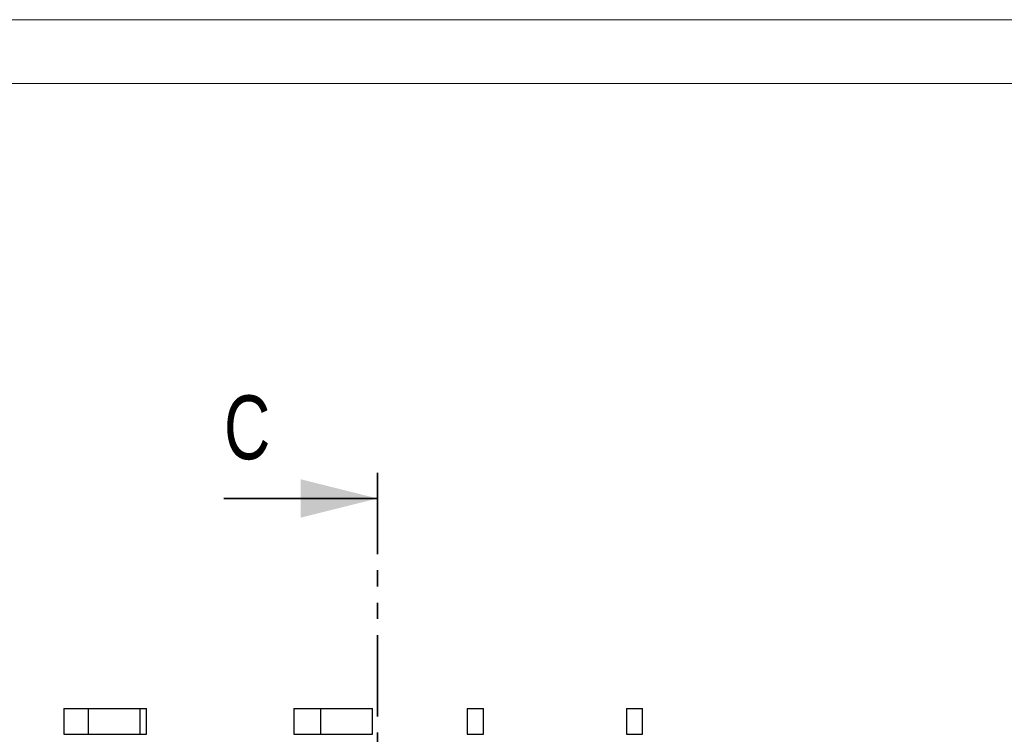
# Model space of a CAD drawing. Header units: millimetres. Extents: x 0 to 841, y 0 to 594.
# Tile 34 of 111: x 152 to 229, y 538 to 594. Entities that reach past the tile are written whole.
import ezdxf

# ---------------------------------------------------------------- set-up
doc = ezdxf.new("R2010")
doc.units = ezdxf.units.MM
doc.linetypes.add('PHANTOM', pattern=[12.7, 6.35, -1.27, 1.27, -1.27, 1.27, -1.27])
doc.layers.add('TRAIT-FORT', color=4, linetype='Continuous', lineweight=25)
doc.styles.add('SLDTEXTSTYLE0', font='TXT', dxfattribs={"width": 0.75})

msp = doc.modelspace()

# ---------------------------------------------------------------- linework, layer by layer
at = {"color": 7, "linetype": 'Continuous', "lineweight": 18}
for p, q in [((841, 594), (0, 594)), ((836, 589), (5, 589))]:
    msp.add_line(p, q, dxfattribs=at)
at = {"color": 7, "linetype": 'PHANTOM', "lineweight": 35}
msp.add_line((179.941, 558.54), (179.941, 497.625), dxfattribs=at)
at = {"color": 7, "linetype": 'Continuous', "lineweight": 35}
msp.add_line((167.941, 556.54), (179.941, 556.54), dxfattribs=at)
msp.add_solid([(179.941, 556.54), (173.941, 558.04), (173.941, 555.04)], dxfattribs=at)
at = {"layer": 'TRAIT-FORT', "color": 4, "linetype": 'Continuous', "lineweight": 25}
for p, q in [((155.425, 540.101), (155.425, 538.101)), ((155.425, 540.101), (157.33, 540.101)), ((157.33, 540.101), (157.33, 538.101)), ((157.33, 540.101), (161.394, 540.101)), ((161.394, 538.101), (161.394, 540.101)), ((161.394, 540.101), (161.873, 540.101)), ((161.873, 538.101), (161.873, 540.101)), ((173.393, 540.101), (173.393, 538.101)), ((173.393, 540.101), (175.491, 540.101)), ((175.491, 540.101), (175.491, 538.101)), ((175.491, 540.101), (179.555, 540.101)), ((179.555, 538.101), (179.555, 540.101)), ((186.969, 540.101), (186.969, 538.101)), ((186.969, 540.101), (188.239, 540.101)), ((188.239, 538.101), (188.239, 540.101)), ((199.415, 540.101), (199.415, 538.101)), ((199.415, 540.101), (199.415, 538.101)), ((199.415, 540.101), (200.685, 540.101)), ((200.685, 538.101), (200.685, 540.101)), ((155.425, 538.101), (157.33, 538.101)), ((157.33, 538.101), (161.394, 538.101)), ((161.394, 538.101), (161.873, 538.101)), ((173.393, 538.101), (175.491, 538.101)), ((175.491, 538.101), (179.555, 538.101)), ((186.969, 538.101), (188.239, 538.101)), ((199.415, 538.101), (200.685, 538.101))]:
    msp.add_line(p, q, dxfattribs=at)

# ---------------------------------------------------------------- texts
at = {"color": 7, "linetype": 'Continuous', "insert": (167.941, 564.604), "char_height": 5, "attachment_point": 1, "style": 'SLDTEXTSTYLE0'}
msp.add_mtext('C', dxfattribs=at)

doc.saveas('drawing.dxf')
